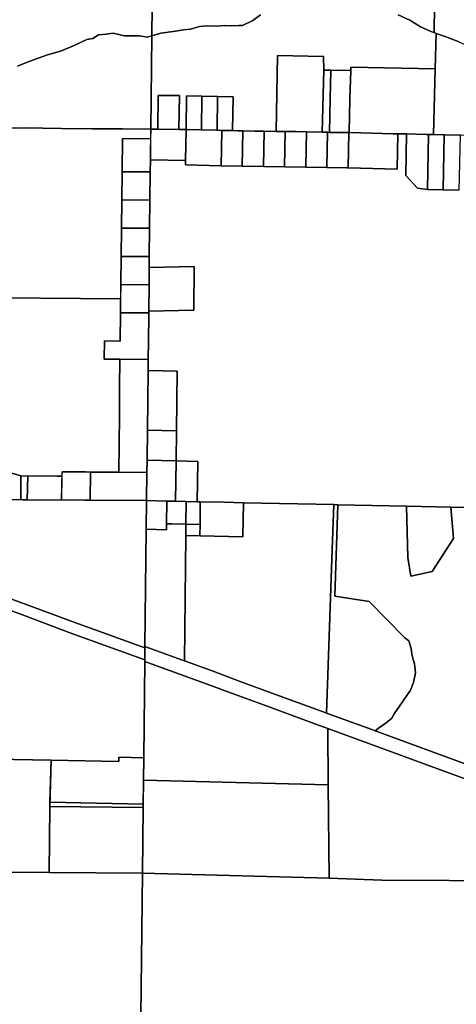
# Model space of a CAD drawing. Header units: feet. Extents: x 1267057 to 1687180, y 157668 to 661817.
# Tile 18 of 157: x 1283073 to 1286165, y 282612 to 289587. Entities that reach past the tile are written whole.
import ezdxf

# ---------------------------------------------------------------- set-up
doc = ezdxf.new("R2010")
doc.units = ezdxf.units.FT
doc.header["$MEASUREMENT"] = 0
doc.layers.add('County_Land_Parcels_IDHS_', color=247, linetype='Continuous')

msp = doc.modelspace()

# ---------------------------------------------------------------- linework, layer by layer
at = {"layer": 'County_Land_Parcels_IDHS_'}
for points in [[(1286177.1, 289432.7), (1286078.2, 289470.1), (1286022.1, 289490), (1286007.3, 289495.2), (1286015, 290077.5), (1286029.3, 291387.4), (1286464.3, 291378.4)], [(1286015, 290077.5), (1286007.3, 289495.2), (1285991.5, 289500.8), (1285910.6, 289536.2), (1285836.8, 289584.5), (1285753.6, 289620.4)], [(1284012.9, 289893.8), (1284008.2, 289472.7), (1284008.2, 289472.7), (1283976.4, 289463.5), (1283922.3, 289471.4), (1283815.4, 289471.6), (1283734.4, 289490.8), (1283686.3, 289484.6), (1283632.1, 289479.5), (1283589.8, 289453.8), (1283548.8, 289447.4), (1283458, 289405), (1283362.5, 289364.2), (1283270.4, 289337), (1283178.9, 289304.4), (1283121.3, 289283.9), (1283057, 289257.5)], [(1284778.1, 289620.6), (1284723.7, 289581.1), (1284651.3, 289544.9), (1284625.7, 289544.7), (1284570.3, 289544.3), (1284521.2, 289545.7), (1284471, 289540.4), (1284395.5, 289542.8), (1284345.5, 289538.4), (1284282, 289519.5), (1284233.4, 289516), (1284176.5, 289505.7), (1284072, 289491.1), (1284008.2, 289472.7), (1284012.9, 289893.8)], [(1285753.6, 289620.4), (1285836.8, 289584.5), (1285910.6, 289536.2), (1285991.5, 289500.8), (1286007.3, 289495.2), (1286007.3, 289495.2), (1286022.1, 289490), (1286015.7, 289237.8), (1285417.5, 289251.4), (1285416.8, 289226.4), (1285276.9, 289228.6), (1285226.9, 289229.6), (1285223.2, 289327.2), (1284899.5, 289333.1), (1284889.8, 288795.3), (1284803.4, 288796.3), (1284735.4, 288797.1), (1284653.4, 288799), (1284615.9, 288799.9), (1284580.9, 288800.8), (1284583.5, 289040.8), (1284473.5, 289043.4), (1284363.6, 289045.9), (1284253.6, 289048.4), (1284251, 288808.4), (1284209.7, 288809.4), (1284201, 288809.4), (1284203.6, 289049.4), (1284053.6, 289050.6), (1284051, 288810.6), (1284001, 288811), (1284008.2, 289472.7), (1284072, 289491.1), (1284176.5, 289505.7), (1284233.4, 289516), (1284282, 289519.5), (1284345.5, 289538.4), (1284395.5, 289542.8), (1284471, 289540.4), (1284521.2, 289545.7), (1284570.3, 289544.3), (1284625.7, 289544.7), (1284651.3, 289544.9), (1284723.7, 289581.1), (1284778.1, 289620.6)], [(1283057, 289257.5), (1283121.3, 289283.9), (1283178.9, 289304.4), (1283270.4, 289337), (1283362.5, 289364.2), (1283458, 289405), (1283548.8, 289447.4), (1283589.8, 289453.8), (1283632.1, 289479.5), (1283686.3, 289484.6), (1283734.4, 289490.8), (1283815.4, 289471.6), (1283922.3, 289471.4), (1283976.4, 289463.5), (1284008.2, 289472.7), (1284008.2, 289472.7), (1284001, 288811), (1283801, 288812.8), (1283589.5, 288814.7), (1283369.4, 288816), (1283105, 288820.8), (1282833.5, 288819.4)], [(1286446.5, 286126.8), (1286125.1, 286133.7), (1285812.2, 286140.5), (1285326.7, 286150.9), (1285296.7, 286151.6), (1284656.9, 286165.4), (1284521.9, 286168.3), (1284352, 286172), (1284329.5, 286172.4), (1284333.6, 286458.1), (1284181.1, 286461.4), (1284183.5, 286673.8), (1284188.7, 287097.3), (1283982.2, 287101.7), (1283983, 287180.1), (1283984.5, 287309.1), (1283986.5, 287493.1), (1283986.7, 287509.1), (1283986.8, 287522.1), (1284305.7, 287528.6), (1284309.5, 287838.6), (1283990.2, 287832), (1283991, 287909), (1283993.2, 288109), (1283995.4, 288309), (1283997.6, 288509), (1283998.6, 288593), (1284246.8, 288590.5), (1284246.1, 288558.5), (1284498.7, 288552.7), (1284648.6, 288549.1), (1284798.6, 288546.4), (1284948.6, 288543.9), (1285098.6, 288542.2), (1285248.5, 288539), (1285388.5, 288536.8), (1285398.5, 288536.6), (1285746.9, 288528.6), (1285751.7, 288778.6), (1285813.2, 288777.3), (1285807.6, 288483.3), (1285890.1, 288392.7), (1285959.7, 288385), (1285959.7, 288385), (1286071.7, 288382.1), (1286183.6, 288379.1)], [(1282654, 287617.7), (1283787.5, 287608.3), (1283787.7, 287608.8), (1283786.7, 287510.3), (1283784.5, 287310.3), (1283674.5, 287311), (1283672.1, 287182), (1283783, 287181.3), (1283780.8, 286981.3), (1283778.6, 286781.3), (1283776.4, 286581.3), (1283774.2, 286381.4), (1283616.2, 286382.3), (1283538.2, 286382.8), (1283373.1, 286383.8), (1283372.3, 286353.3), (1283371.4, 286352.6), (1283338.2, 286353.8), (1283337.5, 286354.6), (1283337.5, 286354), (1283130.6, 286355.3), (1283130.5, 286352.8), (1283081.2, 286356.5), (1283081.2, 286355), (1283081.2, 286355), (1282881.1, 286415.6)], [(1286575.7, 284187.7), (1286105.5, 284359.7), (1285642.8, 284530.1), (1285590.2, 284549.3), (1285589.5, 284549.6), (1285613.3, 284567.1), (1285667.5, 284605.3), (1285707.6, 284640), (1285724.4, 284669), (1285763.7, 284723.2), (1285839.9, 284837.2), (1285861.8, 284891.3), (1285875.1, 284959.9), (1285869.4, 285024.3), (1285856, 285062.9), (1285850.8, 285092.9), (1285846.1, 285132.3), (1285829.3, 285186.4), (1285799.7, 285208.3), (1285548.5, 285464.2), (1285304.7, 285502.2), (1285326.7, 286150.9), (1285812.2, 286140.5), (1285822.1, 285778), (1285841.9, 285643.6), (1285994.5, 285679), (1286145.9, 285910.5), (1286125.1, 286133.7), (1286446.5, 286126.8)], [(1282846.7, 285544.2), (1283119.7, 285444.9), (1283463.7, 285317), (1283607.7, 285263.9), (1283960.2, 285136.2), (1283959.2, 285051.5), (1283580.2, 285188.8), (1283435.9, 285242), (1283092.1, 285369.8), (1282818.9, 285469.2)], [(1286541.2, 284093.8), (1286071, 284265.8), (1285608.3, 284436.2), (1285254.5, 284566), (1285188.3, 284590.3), (1284806.2, 284730.2), (1284599.5, 284805.8), (1284400.9, 284879.8), (1284159.2, 284968.1), (1283959.1, 285040.9), (1283959.2, 285051.5), (1283960.2, 285136.2), (1283960.3, 285146.8), (1284193.5, 285062.1), (1284239.4, 285045.3), (1284239.4, 285045.3), (1284435.6, 284973.6), (1284634.1, 284899.6), (1284840.6, 284824.1), (1285222.7, 284684.2), (1285246.5, 284675.4), (1285566.4, 284558.1), (1285589.5, 284549.6), (1285590.2, 284549.3), (1285642.8, 284530.1), (1286105.5, 284359.7), (1286575.7, 284187.7)]]:
    msp.add_lwpolyline(points, dxfattribs=at)
for points in [[(1286366.4, 289348.2), (1286354.9, 288764.8), (1286303.1, 288765.8), (1286196.4, 288767.9), (1286191.1, 288768.1), (1286079.2, 288771), (1286004, 288773), (1286015.7, 289237.8), (1286022.1, 289490), (1286078.2, 289470.1), (1286177.1, 289432.7), (1286288.1, 289382.9), (1286366.4, 289348.2)], [(1285226.9, 289229.6), (1285215.8, 288789.8), (1285103.4, 288792.2), (1285028.5, 288793.8), (1284953.4, 288794.6), (1284889.8, 288795.3), (1284899.5, 289333.1), (1285223.2, 289327.2), (1285226.9, 289229.6)], [(1286004, 288773), (1285967.2, 288773.9), (1285952.3, 288774.3), (1285813.2, 288777.3), (1285751.7, 288778.6), (1285718.8, 288779.3), (1285491.9, 288785.2), (1285405.7, 288786.5), (1285411.8, 289026.5), (1285416.8, 289226.4), (1285417.5, 289251.4), (1286015.7, 289237.8), (1286004, 288773)], [(1285265.8, 288788.7), (1285253.4, 288789), (1285215.8, 288789.8), (1285226.9, 289229.6), (1285276.9, 289228.6), (1285271.8, 289028.6), (1285265.8, 288788.7)], [(1285405.7, 288786.5), (1285403.3, 288786.6), (1285269.6, 288788.6), (1285265.8, 288788.7), (1285271.8, 289028.6), (1285276.9, 289228.6), (1285416.8, 289226.4), (1285411.8, 289026.5), (1285405.7, 288786.5)], [(1284201, 288809.4), (1284051, 288810.6), (1284053.6, 289050.6), (1284203.6, 289049.4), (1284201, 288809.4)], [(1284360.9, 288805.9), (1284251, 288808.4), (1284253.6, 289048.4), (1284363.6, 289045.9), (1284360.9, 288805.9)], [(1284470.9, 288803.4), (1284468.7, 288803.4), (1284360.9, 288805.9), (1284363.6, 289045.9), (1284473.5, 289043.4), (1284470.9, 288803.4)], [(1284580.9, 288800.8), (1284503.5, 288802.6), (1284470.9, 288803.4), (1284473.5, 289043.4), (1284583.5, 289040.8), (1284580.9, 288800.8)], [(1283787.5, 287608.3), (1282654, 287617.7), (1282675.3, 288564.5), (1282680.6, 288800.7), (1282681, 288820.7), (1282708.8, 288820.4), (1282833.5, 288819.4), (1283105, 288820.8), (1283369.4, 288816), (1283589.5, 288814.7), (1283801, 288812.8), (1284001, 288811), (1284000.2, 288742.7), (1284000.2, 288742.4), (1283999.9, 288742.3), (1283800.2, 288745.4), (1283797.6, 288510.2), (1283795.4, 288310.2), (1283793.2, 288110.2), (1283791, 287910.2), (1283788.8, 287710.3), (1283787.7, 287608.8), (1283787.5, 287608.3)], [(1284246.8, 288590.5), (1283998.6, 288593), (1284001, 288811), (1284051, 288810.6), (1284201, 288809.4), (1284209.7, 288809.4), (1284251, 288808.4), (1284246.8, 288590.5)], [(1284498.7, 288552.7), (1284246.1, 288558.5), (1284246.8, 288590.5), (1284251, 288808.4), (1284360.9, 288805.9), (1284468.7, 288803.4), (1284470.9, 288803.4), (1284503.5, 288802.6), (1284498.7, 288552.7)], [(1284648.6, 288549.1), (1284498.7, 288552.7), (1284503.5, 288802.6), (1284580.9, 288800.8), (1284615.9, 288799.9), (1284653.4, 288799), (1284648.6, 288549.1)], [(1284798.6, 288546.4), (1284648.6, 288549.1), (1284653.4, 288799), (1284735.4, 288797.1), (1284803.4, 288796.3), (1284798.6, 288546.4)], [(1284948.6, 288543.9), (1284798.6, 288546.4), (1284803.4, 288796.3), (1284889.8, 288795.3), (1284953.4, 288794.6), (1284948.6, 288543.9)], [(1285098.6, 288542.2), (1284948.6, 288543.9), (1284953.4, 288794.6), (1285028.5, 288793.8), (1285103.4, 288792.2), (1285098.6, 288542.2)], [(1285248.5, 288539), (1285098.6, 288542.2), (1285103.4, 288792.2), (1285215.8, 288789.8), (1285253.4, 288789), (1285248.5, 288539)], [(1285398.5, 288536.6), (1285388.5, 288536.8), (1285248.5, 288539), (1285253.4, 288789), (1285265.8, 288788.7), (1285269.6, 288788.6), (1285403.3, 288786.6), (1285398.5, 288536.6)], [(1285398.5, 288536.6), (1285403.3, 288786.6), (1285405.7, 288786.5), (1285491.9, 288785.2), (1285718.8, 288779.3), (1285751.7, 288778.6), (1285746.9, 288528.6), (1285398.5, 288536.6)], [(1285959.7, 288385), (1285890.1, 288392.7), (1285807.6, 288483.3), (1285813.2, 288777.3), (1285952.3, 288774.3), (1285967.2, 288773.9), (1285959.7, 288385)], [(1286071.7, 288382.1), (1285959.7, 288385), (1285967.2, 288773.9), (1286004, 288773), (1286079.2, 288771), (1286071.7, 288382.1)], [(1286183.6, 288379.1), (1286071.7, 288382.1), (1286079.2, 288771), (1286191.1, 288768.1), (1286183.6, 288379.1)], [(1283800.2, 288745.4), (1283999.9, 288742.3), (1284000.2, 288742.4), (1283998.6, 288593), (1283997.6, 288509), (1283797.6, 288510.2), (1283800.2, 288744.2), (1283800.2, 288745.4)], [(1283995.4, 288309), (1283795.4, 288310.2), (1283797.6, 288510.2), (1283997.6, 288509), (1283995.4, 288309)], [(1283993.2, 288109), (1283793.2, 288110.2), (1283795.4, 288310.2), (1283995.4, 288309), (1283993.2, 288109)], [(1283991, 287909), (1283791, 287910.2), (1283793.2, 288110.2), (1283993.2, 288109), (1283991, 287909)], [(1283990.2, 287832), (1283988.8, 287709), (1283788.8, 287710.3), (1283791, 287910.2), (1283991, 287909), (1283990.2, 287832)], [(1283986.8, 287522.1), (1283988.8, 287709), (1283990.2, 287832), (1284309.5, 287838.6), (1284305.7, 287528.6), (1283986.8, 287522.1)], [(1283986.8, 287522.1), (1283986.7, 287509.1), (1283786.7, 287510.3), (1283788.8, 287710.3), (1283988.8, 287709), (1283986.8, 287522.1)], [(1283783, 287181.3), (1283672.1, 287182), (1283674.5, 287311), (1283784.5, 287310.3), (1283786.7, 287510.3), (1283986.7, 287509.1), (1283986.5, 287493.1), (1283984.5, 287309.1), (1283983, 287180.1), (1283783, 287181.3)], [(1283982.2, 287101.7), (1283977.5, 286678.2), (1283975.2, 286465.7), (1283974.2, 286379.4), (1283774.2, 286381.4), (1283776.4, 286581.3), (1283778.6, 286781.3), (1283780.8, 286981.3), (1283783, 287181.3), (1283983, 287180.1), (1283982.2, 287101.7)], [(1284183.5, 286673.8), (1283977.5, 286678.2), (1283982.2, 287101.7), (1284188.7, 287097.3), (1284183.5, 286673.8)], [(1284181.1, 286461.4), (1283975.2, 286465.7), (1283977.5, 286678.2), (1284183.5, 286673.8), (1284181.1, 286461.4)], [(1284177.1, 286175.7), (1284152, 286176.3), (1284115.5, 286177.1), (1283972, 286180.1), (1283974.2, 286379.4), (1283975.2, 286465.7), (1284181.1, 286461.4), (1284177.1, 286175.7)], [(1284329.5, 286172.4), (1284252, 286174.1), (1284177.1, 286175.7), (1284181.1, 286461.4), (1284333.6, 286458.1), (1284329.5, 286172.4)], [(1283081.2, 286355), (1283080.8, 286185.6), (1282651.3, 286188.2), (1282622, 286188.4), (1282626.4, 286386.2), (1282681, 286386), (1282681.2, 286436), (1282881.1, 286415.6), (1283081.2, 286355)], [(1283130.5, 286352.8), (1283125.7, 286185.3), (1283096, 286185.5), (1283080.8, 286185.6), (1283081.2, 286356.5), (1283130.5, 286352.8)], [(1283337.5, 286354.6), (1283338.2, 286353.8), (1283371.4, 286352.6), (1283372.3, 286353.3), (1283368, 286184.9), (1283367.4, 286183.8), (1283125.7, 286185.3), (1283130.6, 286355.3), (1283337.5, 286354), (1283337.5, 286354.6)], [(1283533.7, 286182.8), (1283367.4, 286183.8), (1283368, 286184.9), (1283373.1, 286383.8), (1283538.2, 286382.8), (1283574.2, 286382.6), (1283574.5, 286381.9), (1283571.3, 286182.6), (1283533.7, 286182.8)], [(1283571.3, 286182.6), (1283574.5, 286381.9), (1283574.2, 286382.6), (1283616.2, 286382.3), (1283774.2, 286381.4), (1283974.2, 286379.4), (1283972, 286180.1), (1283571.3, 286182.6)], [(1283969.7, 285977.2), (1283960.3, 285146.8), (1283960.2, 285136.2), (1283607.7, 285263.9), (1283463.7, 285317), (1283119.7, 285444.9), (1282846.7, 285544.2), (1282696.6, 285601), (1282646.1, 285619.1), (1282651.3, 286188.2), (1283096, 286185.5), (1283533.7, 286182.8), (1283972, 286180.1), (1283969.7, 285977.2)], [(1284113.7, 286016.1), (1284113.2, 285974.1), (1283969.7, 285977.2), (1283972, 286180.1), (1284115.5, 286177.1), (1284113.7, 286016.1)], [(1284250.1, 286013.1), (1284150.2, 286015.3), (1284113.7, 286016.1), (1284115.5, 286177.1), (1284152, 286176.3), (1284177.1, 286175.7), (1284252, 286174.1), (1284250.1, 286013.1)], [(1285246.5, 284675.4), (1285222.7, 284684.2), (1284840.6, 284824.1), (1284634.1, 284899.6), (1284435.6, 284973.6), (1284239.4, 285045.3), (1284249.3, 285933.1), (1284349.2, 285930.9), (1284654.1, 285924.1), (1284656.9, 286165.4), (1285296.7, 286151.6), (1285288.2, 285900.2), (1285246.5, 284675.4)], [(1284350.1, 286011), (1284250.1, 286013.1), (1284252, 286174.1), (1284329.5, 286172.4), (1284352, 286172), (1284350.1, 286011)], [(1284349.2, 285930.9), (1284350.1, 286011), (1284352, 286172), (1284521.9, 286168.3), (1284656.9, 286165.4), (1284654.1, 285924.1), (1284349.2, 285930.9)], [(1285589.5, 284549.6), (1285566.4, 284558.1), (1285246.5, 284675.4), (1285288.2, 285900.2), (1285296.7, 286151.6), (1285326.7, 286150.9), (1285304.7, 285502.2), (1285548.5, 285464.2), (1285799.7, 285208.3), (1285829.3, 285186.4), (1285846.1, 285132.3), (1285850.8, 285092.9), (1285856, 285062.9), (1285869.4, 285024.3), (1285875.1, 284959.9), (1285861.8, 284891.3), (1285839.9, 284837.2), (1285763.7, 284723.2), (1285724.4, 284669), (1285707.6, 284640), (1285667.5, 284605.3), (1285613.3, 284567.1), (1285589.5, 284549.6)], [(1285812.2, 286140.5), (1286125.1, 286133.7), (1286145.9, 285910.5), (1285994.5, 285679), (1285841.9, 285643.6), (1285822.1, 285778), (1285812.2, 286140.5)], [(1284249.3, 285933.1), (1284239.4, 285045.3), (1284193.5, 285062.1), (1283960.3, 285146.8), (1283969.7, 285977.2), (1284113.2, 285974.1), (1284113.7, 286016.1), (1284150.2, 286015.3), (1284250.1, 286013.1), (1284249.3, 285933.1)], [(1284349.2, 285930.9), (1284249.3, 285933.1), (1284250.1, 286013.1), (1284350.1, 286011), (1284349.2, 285930.9)], [(1283959.2, 285051.5), (1283959.1, 285040.9), (1283951.3, 284356.9), (1283775.1, 284363.7), (1283773.9, 284332.5), (1283295.5, 284340.8), (1282631.4, 284352.4), (1282645.1, 285534.4), (1282668.9, 285525.9), (1282818.9, 285469.2), (1283092.1, 285369.8), (1283435.9, 285242), (1283580.2, 285188.8), (1283959.2, 285051.5)], [(1285254.5, 284566), (1285258.3, 284166), (1283949.5, 284200.4), (1283951.3, 284356.9), (1283959.1, 285040.9), (1284159.2, 284968.1), (1284400.9, 284879.8), (1284599.5, 284805.8), (1284806.2, 284730.2), (1285188.3, 284590.3), (1285254.5, 284566)], [(1286597, 284073.3), (1286593.8, 283486.8), (1286593.8, 283486.8), (1285637.4, 283491.2), (1285264.6, 283506), (1285258.3, 284166), (1285254.5, 284566), (1285608.3, 284436.2), (1286071, 284265.8), (1286541.2, 284093.8), (1286597, 284073.3)], [(1283285.7, 284013), (1283282.2, 283545.4), (1282622.1, 283550.5), (1282631.4, 284352.4), (1283295.5, 284340.8), (1283285.7, 284013)], [(1283947.6, 284030.1), (1283286.6, 284042.9), (1283295.5, 284340.8), (1283773.9, 284332.5), (1283775.1, 284363.7), (1283951.3, 284356.9), (1283949.5, 284200.4), (1283947.6, 284030.1)], [(1285264.6, 283506), (1283942.1, 283540.4), (1283947.3, 284005.1), (1283949.5, 284200.4), (1285258.3, 284166), (1285264.6, 283506)], [(1283286.6, 284042.9), (1283947.6, 284030.1), (1283947.3, 284005.1), (1283285.7, 284013), (1283286.6, 284042.9)], [(1283282.2, 283545.4), (1283285.7, 284013), (1283947.3, 284005.1), (1283942.1, 283540.4), (1283282.2, 283545.4)], [(1283912.1, 280900.6), (1283615.1, 280902.8), (1283491.3, 280903.8), (1283338, 280905), (1282592.1, 280910.6), (1282610.3, 282515.8), (1282619.3, 283307), (1282620.8, 283437.3), (1282622.1, 283550.5), (1283942.1, 283540.4), (1283912.1, 280900.6)], [(1286587.9, 282407.2), (1285630.1, 282445.2), (1285619.2, 280868.5), (1285262.2, 280875.2), (1284731, 280885.2), (1284736.9, 281217.2), (1284474, 281221.9), (1284468.1, 280890.1), (1283912.1, 280900.6), (1283942.1, 283540.4), (1285264.6, 283506), (1285637.4, 283491.2), (1286593.8, 283486.8), (1286593.6, 283453.3), (1286587.9, 282407.2)]]:
    msp.add_lwpolyline(points, close=True, dxfattribs=at)

doc.saveas('drawing.dxf')
